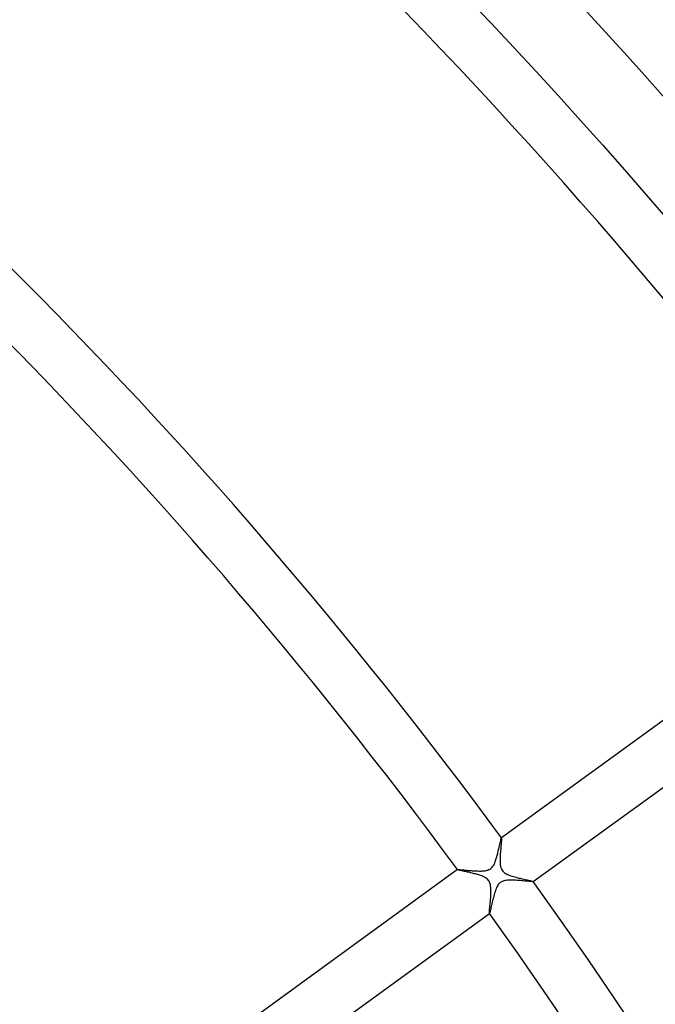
# Model space of a CAD drawing. Header units: millimetres. Extents: x -660 to 660, y -630 to 630.
# Tile 121 of 131: x 256 to 303, y 202 to 275. Entities that reach past the tile are written whole.
import ezdxf

# ---------------------------------------------------------------- set-up
doc = ezdxf.new("R2010")
doc.units = ezdxf.units.MM
doc.layers.add('HIDDEN', color=7, linetype='Continuous')
doc.layers.add('THICK', color=7, linetype='Continuous')

msp = doc.modelspace()

# ---------------------------------------------------------------- linework, layer by layer
at = {"layer": 'HIDDEN'}
for p, q in [((291.505, 213.667), (291.534, 213.796)), ((291.534, 213.796), (291.561, 213.918)), ((291.561, 213.918), (291.586, 214.03)), ((291.586, 214.03), (291.609, 214.129)), ((291.609, 214.129), (291.629, 214.216)), ((291.629, 214.216), (291.647, 214.287)), ((291.647, 214.287), (291.662, 214.341)), ((291.662, 214.341), (291.674, 214.376)), ((291.674, 214.376), (291.682, 214.392)), ((291.682, 214.392), (291.683, 214.392)), ((291.683, 214.392), (291.683, 214.392)), ((291.683, 214.392), (291.684, 214.392)), ((291.684, 214.392), (291.685, 214.392)), ((291.685, 214.392), (291.685, 214.392)), ((291.685, 214.392), (291.686, 214.391)), ((291.336, 212.983), (291.373, 213.119)), ((291.373, 213.119), (291.408, 213.257)), ((291.408, 213.257), (291.442, 213.396)), ((291.442, 213.396), (291.475, 213.533)), ((291.475, 213.533), (291.505, 213.667)), ((291.001, 212.223), (291.055, 212.294)), ((291.055, 212.294), (291.11, 212.382)), ((291.11, 212.382), (291.162, 212.487)), ((291.162, 212.487), (291.211, 212.601)), ((291.211, 212.601), (291.255, 212.723)), ((291.255, 212.723), (291.297, 212.851)), ((291.297, 212.851), (291.336, 212.983)), ((288.449, 212.042), (288.449, 212.043)), ((288.449, 212.043), (288.45, 212.043)), ((288.449, 212.041), (288.449, 212.042)), ((288.449, 212.042), (288.449, 212.042)), ((288.449, 212.04), (288.449, 212.041)), ((288.449, 212.041), (288.449, 212.041)), ((288.45, 212.043), (288.457, 212.046)), ((288.457, 212.046), (288.469, 212.047)), ((288.469, 212.047), (288.488, 212.047)), ((288.488, 212.047), (288.511, 212.047)), ((288.511, 212.047), (288.54, 212.046)), ((288.54, 212.046), (288.575, 212.044)), ((288.575, 212.044), (288.614, 212.041)), ((288.614, 212.041), (288.658, 212.038)), ((288.658, 212.038), (288.706, 212.034)), ((288.706, 212.034), (288.758, 212.03)), ((288.758, 212.03), (288.814, 212.025)), ((288.814, 212.025), (288.874, 212.02)), ((288.874, 212.02), (288.936, 212.014)), ((288.936, 212.014), (289.002, 212.008)), ((289.002, 212.008), (289.07, 212.002)), ((289.07, 212.002), (289.141, 211.996)), ((289.141, 211.996), (289.215, 211.989)), ((289.215, 211.989), (289.29, 211.982)), ((289.29, 211.982), (289.368, 211.976)), ((289.368, 211.976), (289.447, 211.97)), ((289.447, 211.97), (289.528, 211.964)), ((289.528, 211.964), (289.61, 211.958)), ((289.61, 211.958), (289.694, 211.953)), ((289.694, 211.953), (289.778, 211.948)), ((289.778, 211.948), (289.863, 211.944)), ((289.863, 211.944), (289.946, 211.941)), ((289.946, 211.941), (290.028, 211.939)), ((290.028, 211.939), (290.109, 211.938)), ((290.109, 211.938), (290.188, 211.939)), ((290.188, 211.939), (290.264, 211.942)), ((290.264, 211.942), (290.338, 211.946)), ((290.338, 211.946), (290.41, 211.952)), ((290.41, 211.952), (290.479, 211.961)), ((290.479, 211.961), (290.55, 211.973)), ((290.55, 211.973), (290.622, 211.99)), ((290.622, 211.99), (290.693, 212.012)), ((290.693, 212.012), (290.763, 212.04)), ((290.763, 212.04), (290.83, 212.075)), ((290.83, 212.075), (290.891, 212.117)), ((290.891, 212.117), (290.947, 212.165)), ((290.947, 212.165), (291.001, 212.223)), ((291.41, 210.871), (291.368, 210.797)), ((291.451, 210.932), (291.41, 210.871)), ((291.49, 210.982), (291.451, 210.932)), ((291.527, 211.023), (291.49, 210.982)), ((291.566, 211.06), (291.527, 211.023)), ((291.607, 211.093), (291.566, 211.06)), ((291.65, 211.122), (291.607, 211.093)), ((291.696, 211.149), (291.65, 211.122)), ((291.745, 211.172), (291.696, 211.149)), ((291.803, 211.194), (291.745, 211.172)), ((291.871, 211.215), (291.803, 211.194)), ((291.95, 211.233), (291.871, 211.215)), ((292.042, 211.247), (291.95, 211.233)), ((292.143, 211.258), (292.042, 211.247)), ((292.25, 211.264), (292.143, 211.258)), ((292.362, 211.266), (292.25, 211.264)), ((292.479, 211.265), (292.362, 211.266)), ((292.599, 211.261), (292.479, 211.265)), ((292.72, 211.255), (292.599, 211.261)), ((292.843, 211.247), (292.72, 211.255)), ((292.966, 211.238), (292.843, 211.247)), ((293.086, 211.229), (292.966, 211.238)), ((293.202, 211.219), (293.086, 211.229)), ((293.313, 211.209), (293.202, 211.219)), ((293.42, 211.199), (293.313, 211.209)), ((293.521, 211.189), (293.42, 211.199)), ((293.615, 211.181), (293.521, 211.189)), ((293.702, 211.172), (293.615, 211.181)), ((293.78, 211.165), (293.702, 211.172)), ((293.85, 211.16), (293.78, 211.165)), ((293.91, 211.155), (293.85, 211.16)), ((293.959, 211.153), (293.91, 211.155)), ((293.996, 211.152), (293.959, 211.153)), ((294.021, 211.153), (293.996, 211.152)), ((294.033, 211.156), (294.021, 211.153)), ((294.034, 211.156), (294.033, 211.156)), ((294.034, 211.159), (294.034, 211.158)), ((294.034, 211.158), (294.034, 211.158)), ((294.034, 211.158), (294.034, 211.157)), ((294.034, 211.157), (294.034, 211.157)), ((294.034, 211.157), (294.034, 211.156)), ((291.147, 210.195), (291.116, 210.083)), ((291.179, 210.306), (291.147, 210.195)), ((291.213, 210.414), (291.179, 210.306)), ((291.248, 210.518), (291.213, 210.414)), ((291.286, 210.617), (291.248, 210.518)), ((291.325, 210.711), (291.286, 210.617)), ((291.368, 210.797), (291.325, 210.711)), ((290.955, 209.419), (290.932, 209.318)), ((290.979, 209.524), (290.955, 209.419)), ((291.005, 209.632), (290.979, 209.524)), ((291.031, 209.743), (291.005, 209.632)), ((291.058, 209.856), (291.031, 209.743)), ((291.087, 209.97), (291.058, 209.856)), ((291.116, 210.083), (291.087, 209.97)), ((290.798, 208.807), (290.798, 208.808)), ((290.799, 208.807), (290.798, 208.807)), ((290.8, 208.807), (290.799, 208.807)), ((290.799, 208.807), (290.799, 208.807)), ((290.801, 208.807), (290.8, 208.807)), ((290.808, 208.818), (290.801, 208.807)), ((290.801, 208.807), (290.801, 208.807)), ((290.817, 208.842), (290.808, 208.818)), ((290.828, 208.879), (290.817, 208.842)), ((290.841, 208.928), (290.828, 208.879)), ((290.856, 208.988), (290.841, 208.928)), ((290.873, 209.058), (290.856, 208.988)), ((290.891, 209.137), (290.873, 209.058)), ((290.911, 209.224), (290.891, 209.137)), ((290.932, 209.318), (290.911, 209.224))]:
    msp.add_line(p, q, dxfattribs=at)
at = {"layer": 'THICK'}
for p, q in [((289.238, 276.299), (290.918, 274.53)), ((290.918, 274.53), (292.588, 272.75)), ((292.588, 272.75), (294.246, 270.96)), ((294.246, 270.96), (295.893, 269.16)), ((295.893, 269.16), (297.53, 267.35)), ((297.53, 267.35), (299.155, 265.53)), ((299.155, 265.53), (300.769, 263.7)), ((300.769, 263.7), (302.372, 261.86)), ((302.372, 261.86), (303.964, 260.011)), ((319.193, 234.379), (291.682, 214.392)), ((294.033, 211.156), (321.544, 231.143)), ((291.646, 213.783), (291.636, 213.677)), ((291.655, 213.883), (291.646, 213.783)), ((291.663, 213.976), (291.655, 213.883)), ((291.671, 214.062), (291.663, 213.976)), ((291.677, 214.14), (291.671, 214.062)), ((291.683, 214.21), (291.677, 214.14)), ((291.687, 214.269), (291.683, 214.21)), ((291.686, 214.391), (291.689, 214.379)), ((291.689, 214.318), (291.687, 214.269)), ((291.689, 214.379), (291.69, 214.354)), ((291.69, 214.354), (291.689, 214.318)), ((291.592, 213.086), (291.586, 212.963)), ((291.6, 213.21), (291.592, 213.086)), ((291.608, 213.332), (291.6, 213.21)), ((291.617, 213.451), (291.608, 213.332)), ((291.627, 213.566), (291.617, 213.451)), ((291.636, 213.677), (291.627, 213.566)), ((291.583, 212.842), (291.582, 212.726)), ((291.582, 212.726), (291.584, 212.613)), ((291.586, 212.963), (291.583, 212.842)), ((291.584, 212.613), (291.59, 212.504)), ((291.59, 212.504), (291.601, 212.394)), ((291.601, 212.394), (291.62, 212.284)), ((291.62, 212.284), (291.648, 212.179)), ((288.45, 212.043), (259.321, 190.88)), ((288.456, 212.035), (288.449, 212.04)), ((288.468, 212.03), (288.456, 212.035)), ((288.487, 212.024), (288.468, 212.03)), ((288.513, 212.016), (288.487, 212.024)), ((288.544, 212.008), (288.513, 212.016)), ((288.581, 211.998), (288.544, 212.008)), ((288.623, 211.988), (288.581, 211.998)), ((288.67, 211.977), (288.623, 211.988)), ((288.722, 211.965), (288.67, 211.977)), ((288.778, 211.952), (288.722, 211.965)), ((288.838, 211.939), (288.778, 211.952)), ((288.902, 211.924), (288.838, 211.939)), ((288.969, 211.909), (288.902, 211.924)), ((289.039, 211.894), (288.969, 211.909)), ((289.112, 211.877), (289.039, 211.894)), ((289.188, 211.86), (289.112, 211.877)), ((289.266, 211.843), (289.188, 211.86)), ((289.346, 211.824), (289.266, 211.843)), ((289.427, 211.805), (289.346, 211.824)), ((289.511, 211.785), (289.427, 211.805)), ((289.595, 211.764), (289.511, 211.785)), ((289.68, 211.742), (289.595, 211.764)), ((289.763, 211.72), (289.68, 211.742)), ((289.846, 211.698), (289.763, 211.72)), ((289.927, 211.675), (289.846, 211.698)), ((290.006, 211.651), (289.927, 211.675)), ((290.082, 211.626), (290.006, 211.651)), ((290.156, 211.601), (290.082, 211.626)), ((290.227, 211.575), (290.156, 211.601)), ((290.297, 211.548), (290.227, 211.575)), ((290.366, 211.517), (290.297, 211.548)), ((291.648, 212.179), (291.683, 212.087)), ((291.683, 212.087), (291.727, 212.007)), ((291.727, 212.007), (291.778, 211.935)), ((291.778, 211.935), (291.839, 211.872)), ((291.839, 211.872), (291.905, 211.816)), ((291.905, 211.816), (291.978, 211.767)), ((291.978, 211.767), (292.055, 211.723)), ((292.055, 211.723), (292.133, 211.684)), ((292.133, 211.684), (292.213, 211.65)), ((292.213, 211.65), (292.296, 211.617)), ((292.296, 211.617), (292.384, 211.586)), ((292.384, 211.586), (292.475, 211.557)), ((292.475, 211.557), (292.569, 211.528)), ((290.435, 211.484), (290.366, 211.517)), ((290.501, 211.447), (290.435, 211.484)), ((290.564, 211.406), (290.501, 211.447)), ((290.625, 211.359), (290.564, 211.406)), ((290.68, 211.308), (290.625, 211.359)), ((290.73, 211.25), (290.68, 211.308)), ((290.773, 211.188), (290.73, 211.25)), ((290.808, 211.121), (290.773, 211.188)), ((290.837, 211.048), (290.808, 211.121)), ((290.864, 210.957), (290.837, 211.048)), ((290.886, 210.845), (290.864, 210.957)), ((290.901, 210.714), (290.886, 210.845)), ((292.569, 211.528), (292.665, 211.5)), ((292.665, 211.5), (292.763, 211.474)), ((292.763, 211.474), (292.861, 211.448)), ((292.861, 211.448), (292.959, 211.423)), ((292.959, 211.423), (293.056, 211.399)), ((293.056, 211.399), (293.151, 211.376)), ((293.151, 211.376), (293.244, 211.355)), ((293.244, 211.355), (293.335, 211.334)), ((293.335, 211.334), (293.423, 211.314)), ((293.423, 211.314), (293.507, 211.294)), ((293.507, 211.294), (293.587, 211.276)), ((293.587, 211.276), (293.662, 211.259)), ((293.662, 211.259), (293.732, 211.243)), ((293.732, 211.243), (293.796, 211.228)), ((293.796, 211.228), (293.854, 211.214)), ((293.854, 211.214), (293.904, 211.201)), ((293.904, 211.201), (293.947, 211.19)), ((293.947, 211.19), (293.982, 211.18)), ((293.982, 211.18), (294.008, 211.171)), ((294.008, 211.171), (294.026, 211.164)), ((294.026, 211.164), (294.034, 211.159)), ((290.89, 209.988), (290.899, 210.132)), ((290.899, 210.132), (290.905, 210.279)), ((290.908, 210.574), (290.901, 210.714)), ((290.905, 210.279), (290.909, 210.428)), ((290.909, 210.428), (290.908, 210.574)), ((290.834, 209.339), (290.845, 209.457)), ((290.845, 209.457), (290.856, 209.581)), ((290.856, 209.581), (290.868, 209.712)), ((290.868, 209.712), (290.879, 209.848)), ((290.879, 209.848), (290.89, 209.988)), ((261.672, 187.644), (290.801, 208.807)), ((290.794, 208.855), (290.796, 208.903)), ((290.794, 208.823), (290.794, 208.855)), ((290.798, 208.808), (290.794, 208.823)), ((290.796, 208.903), (290.8, 208.966)), ((290.8, 208.966), (290.806, 209.042)), ((290.806, 209.042), (290.814, 209.131)), ((290.814, 209.131), (290.823, 209.23)), ((290.823, 209.23), (290.834, 209.339))]:
    msp.add_line(p, q, dxfattribs=at)
for radius, start, end in [(459.5, 36.24938, 71.75065), (448.75, 36.25482, 71.74514), (438, 36.26158, 71.73838), (427.25, 36.26806, 71.73197), (416.5, 36.27413, 71.72589), (405.75, 36.2798, 71.72016), (396, 36.28903, 71.711), (362, 36.31613, 71.68384), (358, 36.31968, 71.68029), (322, 36.35543, 71.64459), (362, 0.31616, 35.68387), (358, 0.31971, 35.68032)]:
    msp.add_arc((0, 0), radius, start, end, dxfattribs=at)

doc.saveas('drawing.dxf')
